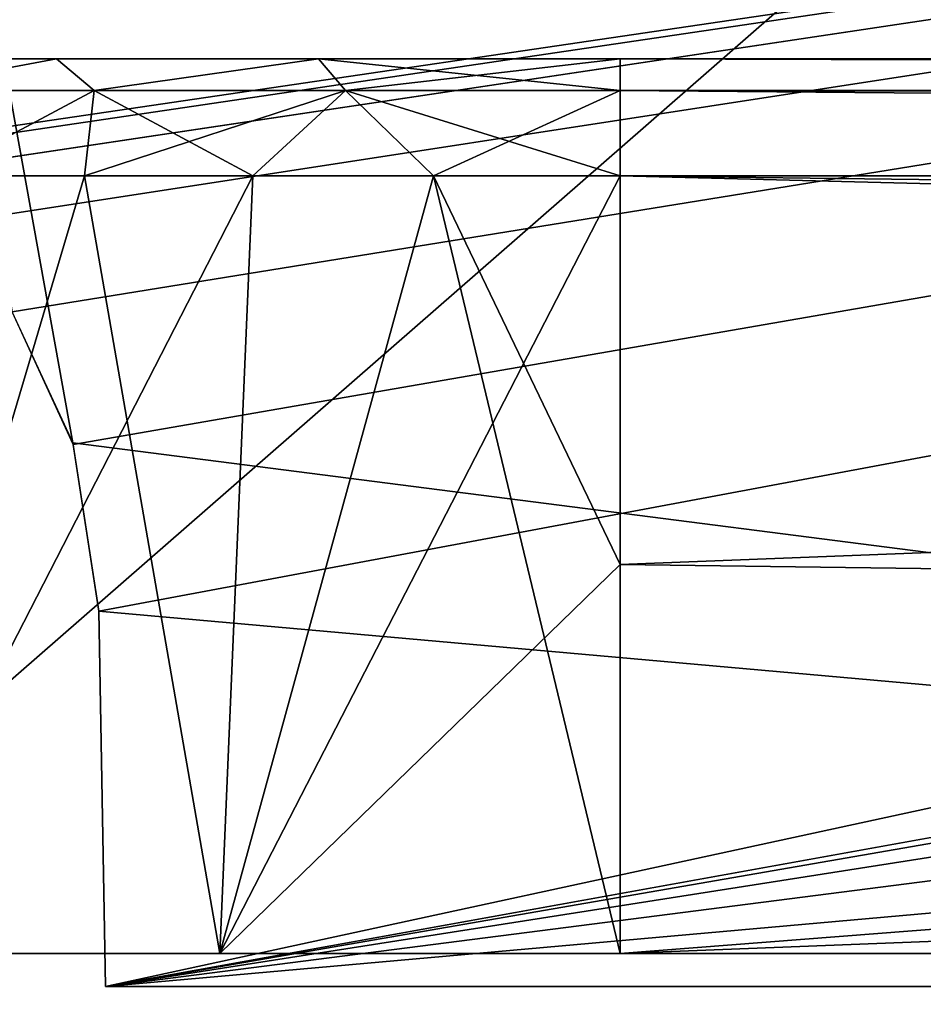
# Model space of a CAD drawing. Header units: millimetres. Extents: x -75 to 75, y -23 to 43.
# Tile 46 of 185: x -54.08 to -50.95, y 2.73 to 6.14. Entities that reach past the tile are written whole.
import ezdxf

# ---------------------------------------------------------------- set-up
doc = ezdxf.new("R2010")
doc.units = ezdxf.units.MM
doc.header["$LTSCALE"] = 101.851852
for name, color, linetype in [('104', 7, 'CONTINUOUS'), ('165', 7, 'CONTINUOUS'), ('181', 7, 'CONTINUOUS'), ('184', 7, 'CONTINUOUS'), ('187', 7, 'CONTINUOUS'), ('188', 7, 'CONTINUOUS'), ('189', 7, 'CONTINUOUS'), ('191', 7, 'CONTINUOUS'), ('202', 7, 'CONTINUOUS'), ('335', 7, 'CONTINUOUS'), ('6', 7, 'CONTINUOUS'), ('8', 7, 'CONTINUOUS')]:
    doc.layers.add(name, color=color, linetype=linetype)

msp = doc.modelspace()

# ---------------------------------------------------------------- linework, layer by layer
at = {"layer": '104', "color": 251, "linetype": 'Continuous', "true_color": 0x464b4f}
for points in [[(-53.9502, 6, 15.6759), (-54.599, 6, -40.8354), (-54.599, 6, 14.8354), (-53.9502, 6, 15.6759)], [(-53.9502, 6, -41.6759), (-54.599, 6, -40.8354), (-53.9502, 6, 15.6759), (-53.9502, 6, -41.6759)], [(-53.25, 6, -6), (-53.9502, 6, -41.6759), (-53.044, 6, 16.2291), (-53.25, 6, -6)], [(-53.044, 6, 16.2291), (-53.9502, 6, -41.6759), (-53.9502, 6, 15.6759), (-53.044, 6, 16.2291)], [(-53.9502, 6, -41.6759), (-53.1262, 6, -40.5424), (-53.044, 6, -42.2291), (-53.9502, 6, -41.6759)], [(-53.25, 6, -6), (-53.25, 6, -40), (-53.9502, 6, -41.6759), (-53.25, 6, -6)], [(-53.25, 6, -40), (-53.1262, 6, -40.5424), (-53.9502, 6, -41.6759), (-53.25, 6, -40)], [(-53.1262, 6, -5.4576), (-53.25, 6, -6), (-53.044, 6, 16.2291), (-53.1262, 6, -5.4576)], [(-53.25, 6, -40), (-53.25, 6, -6), (-53.1262, 6, -6.5424), (-53.25, 6, -40)], [(-53.1262, 6, -39.4576), (-53.25, 6, -40), (-53.1262, 6, -6.5424), (-53.1262, 6, -39.4576)], [(-52.7794, 6, -5.0227), (-53.1262, 6, -5.4576), (-53.044, 6, 16.2291), (-52.7794, 6, -5.0227)], [(-53.1262, 6, -40.5424), (-52.7794, 6, -40.9773), (-53.044, 6, -42.2291), (-53.1262, 6, -40.5424)], [(-52.7794, 6, -6.9773), (-53.1262, 6, -39.4576), (-53.1262, 6, -6.5424), (-52.7794, 6, -6.9773)], [(-52.7794, 6, -39.0227), (-53.1262, 6, -39.4576), (-52.7794, 6, -6.9773), (-52.7794, 6, -39.0227)], [(-52, 6, 16.422), (-52.7794, 6, -5.0227), (-53.044, 6, 16.2291), (-52, 6, 16.422)], [(-53.044, 6, -42.2291), (-52.2782, 6, -41.2187), (-52, 6, -42.422), (-53.044, 6, -42.2291)], [(-52.7794, 6, -40.9773), (-52.2782, 6, -41.2187), (-53.044, 6, -42.2291), (-52.7794, 6, -40.9773)], [(-52.2782, 6, -4.7813), (-52.7794, 6, -5.0227), (-52, 6, 16.422), (-52.2782, 6, -4.7813)], [(-52.2782, 6, -7.2187), (-52.7794, 6, -39.0227), (-52.7794, 6, -6.9773), (-52.2782, 6, -7.2187)], [(-52.2782, 6, -38.7813), (-52.7794, 6, -39.0227), (-52.2782, 6, -7.2187), (-52.2782, 6, -38.7813)], [(-51.7218, 6, -4.7813), (-52.2782, 6, -4.7813), (-52, 6, 16.422), (-51.7218, 6, -4.7813)], [(-52.2782, 6, -41.2187), (-51.7218, 6, -41.2187), (-52, 6, -42.422), (-52.2782, 6, -41.2187)], [(-51.7218, 6, -7.2187), (-52.2782, 6, -38.7813), (-52.2782, 6, -7.2187), (-51.7218, 6, -7.2187)], [(-51.7218, 6, -38.7813), (-52.2782, 6, -38.7813), (-51.7218, 6, -7.2187), (-51.7218, 6, -38.7813)], [(-51.7218, 6, -41.2187), (-51.2206, 6, -40.9773), (-52, 6, -42.422), (-51.7218, 6, -41.2187)], [(-52, 6, -42.422), (-50.8738, 6, -40.5424), (-17.3407, 6, -42.422), (-52, 6, -42.422)], [(-51.2206, 6, -40.9773), (-50.8738, 6, -40.5424), (-52, 6, -42.422), (-51.2206, 6, -40.9773)], [(52, 6, 16.422), (-11.7799, 6, 15.217), (-52, 6, 16.422), (52, 6, 16.422)], [(-12.2811, 6, 14.9756), (-51.7218, 6, -4.7813), (-52, 6, 16.422), (-12.2811, 6, 14.9756)], [(-11.7799, 6, 15.217), (-12.2811, 6, 14.9756), (-52, 6, 16.422), (-11.7799, 6, 15.217)], [(-51.7218, 6, -4.7813), (-12.2811, 6, 14.9756), (-51.2206, 6, -5.0227), (-51.7218, 6, -4.7813)], [(-51.2206, 6, -39.0227), (-51.7218, 6, -38.7813), (-51.2206, 6, -6.9773), (-51.2206, 6, -39.0227)], [(-51.2206, 6, -6.9773), (-51.7218, 6, -38.7813), (-51.7218, 6, -7.2187), (-51.2206, 6, -6.9773)], [(-51.2206, 6, -5.0227), (-12.2811, 6, 14.9756), (-50.8738, 6, -5.4576), (-51.2206, 6, -5.0227)], [(-50.8738, 6, -6.5424), (-51.2206, 6, -39.0227), (-51.2206, 6, -6.9773), (-50.8738, 6, -6.5424)], [(-50.8738, 6, -39.4576), (-51.2206, 6, -39.0227), (-50.8738, 6, -6.5424), (-50.8738, 6, -39.4576)]]:
    msp.add_3dface(points, dxfattribs=at)
at = {"layer": '165', "color": 251, "linetype": 'Continuous', "true_color": 0x464b4f}
for points in [[(-54.1037, 5.1241, -93.4916), (-53.8939, 4.6713, -93.4758), (-55.2537, 12.2105, -93.7391), (-54.1037, 5.1241, -93.4916)], [(-53.8939, 4.6713, -93.4758), (-39.2194, 2.7895, -93.4101), (-55.2537, 12.2105, -93.7391), (-53.8939, 4.6713, -93.4758)], [(-39.2194, 2.7895, -93.4101), (-39.1967, 4.0893, -93.4555), (-55.2537, 12.2105, -93.7391), (-39.2194, 2.7895, -93.4101)], [(-39.1967, 4.0893, -93.4555), (-39.1076, 4.6662, -93.4756), (-55.2537, 12.2105, -93.7391), (-39.1967, 4.0893, -93.4555)], [(-39.1076, 4.6662, -93.4756), (-38.896, 5.1245, -93.4916), (-55.2537, 12.2105, -93.7391), (-39.1076, 4.6662, -93.4756)], [(-38.896, 5.1245, -93.4916), (-38.6265, 5.4232, -93.5021), (-55.2537, 12.2105, -93.7391), (-38.896, 5.1245, -93.4916)], [(-20.9162, 5.6242, -93.5091), (-20.6443, 5.5761, -93.5074), (-55.2537, 12.2105, -93.7391), (-20.9162, 5.6242, -93.5091)], [(-55.2537, 12.2105, -93.7391), (-20.6443, 5.5761, -93.5074), (-10.3562, 7.4922, -93.5743), (-55.2537, 12.2105, -93.7391)], [(-21.0838, 5.6242, -93.5091), (-20.9162, 5.6242, -93.5091), (-55.2537, 12.2105, -93.7391), (-21.0838, 5.6242, -93.5091)], [(-21.3473, 5.5791, -93.5075), (-21.0838, 5.6242, -93.5091), (-55.2537, 12.2105, -93.7391), (-21.3473, 5.5791, -93.5075)], [(-21.6265, 5.4232, -93.5021), (-21.3473, 5.5791, -93.5075), (-55.2537, 12.2105, -93.7391), (-21.6265, 5.4232, -93.5021)], [(-21.896, 5.1245, -93.4916), (-21.6265, 5.4232, -93.5021), (-55.2537, 12.2105, -93.7391), (-21.896, 5.1245, -93.4916)], [(-22.1076, 4.6662, -93.4756), (-21.896, 5.1245, -93.4916), (-55.2537, 12.2105, -93.7391), (-22.1076, 4.6662, -93.4756)], [(-22.1967, 4.0893, -93.4555), (-22.1076, 4.6662, -93.4756), (-55.2537, 12.2105, -93.7391), (-22.1967, 4.0893, -93.4555)], [(-22.2194, 2.7895, -93.4101), (-22.1967, 4.0893, -93.4555), (-55.2537, 12.2105, -93.7391), (-22.2194, 2.7895, -93.4101)], [(-37.9162, 5.6242, -93.5091), (-37.6443, 5.5761, -93.5074), (-55.2537, 12.2105, -93.7391), (-37.9162, 5.6242, -93.5091)], [(-38.0838, 5.6242, -93.5091), (-37.9162, 5.6242, -93.5091), (-55.2537, 12.2105, -93.7391), (-38.0838, 5.6242, -93.5091)], [(-37.6443, 5.5761, -93.5074), (-22.2194, 2.7895, -93.4101), (-55.2537, 12.2105, -93.7391), (-37.6443, 5.5761, -93.5074)], [(-38.3473, 5.5791, -93.5075), (-38.0838, 5.6242, -93.5091), (-55.2537, 12.2105, -93.7391), (-38.3473, 5.5791, -93.5075)], [(-38.6265, 5.4232, -93.5021), (-38.3473, 5.5791, -93.5075), (-55.2537, 12.2105, -93.7391), (-38.6265, 5.4232, -93.5021)], [(-53.8033, 4.0893, -93.4555), (-39.2194, 2.7895, -93.4101), (-53.8939, 4.6713, -93.4758), (-53.8033, 4.0893, -93.4555)], [(-53.7806, 2.7895, -93.4101), (-39.2194, 2.7895, -93.4101), (-53.8033, 4.0893, -93.4555), (-53.7806, 2.7895, -93.4101)]]:
    msp.add_3dface(points, dxfattribs=at)
at = {"layer": '181', "color": 251, "linetype": 'Continuous', "true_color": 0x464b4f}
for points in [[(52, 5.5958, 17.0564), (-52, 5.5958, 17.0564), (52, 4.2501, 17.6839), (52, 5.5958, 17.0564)], [(52, 4.2501, 17.6839), (-52, 5.5958, 17.0564), (52, 2.9042, 18.3115), (52, 4.2501, 17.6839)], [(-52, 5.5958, 17.0564), (-52, 4.2501, 17.6839), (52, 2.9042, 18.3115), (-52, 5.5958, 17.0564)], [(-52, 4.2501, 17.6839), (-52, 2.9042, 18.3115), (52, 2.9042, 18.3115), (-52, 4.2501, 17.6839)]]:
    msp.add_3dface(points, dxfattribs=at)
at = {"layer": '184', "color": 251, "linetype": 'Continuous', "true_color": 0x464b4f}
for points in [[(-53.8531, 5.5958, 16.5355), (-54.3737, 5.5958, 16.1483), (-54.6528, 2.9042, 17.5142), (-53.8531, 5.5958, 16.5355)], [(-53.385, 2.9042, 18.1079), (-53.8531, 5.5958, 16.5355), (-54.6528, 2.9042, 17.5142), (-53.385, 2.9042, 18.1079)], [(-53.2707, 5.5958, 16.8216), (-53.8531, 5.5958, 16.5355), (-53.385, 2.9042, 18.1079), (-53.2707, 5.5958, 16.8216)], [(-52, 2.9042, 18.3115), (-52.6461, 5.5958, 16.9972), (-53.385, 2.9042, 18.1079), (-52, 2.9042, 18.3115)], [(-52.6461, 5.5958, 16.9972), (-53.2707, 5.5958, 16.8216), (-53.385, 2.9042, 18.1079), (-52.6461, 5.5958, 16.9972)], [(-52, 4.2501, 17.6839), (-52, 5.5958, 17.0564), (-52.6461, 5.5958, 16.9972), (-52, 4.2501, 17.6839)], [(-52, 2.9042, 18.3115), (-52, 4.2501, 17.6839), (-52.6461, 5.5958, 16.9972), (-52, 2.9042, 18.3115)]]:
    msp.add_3dface(points, dxfattribs=at)
at = {"layer": '187', "color": 251, "linetype": 'Continuous', "true_color": 0x464b4f}
for points in [[(-53.9502, 6, 15.6759), (-54.599, 6, 14.8354), (-54.5355, 5.8904, 15.6092), (-53.9502, 6, 15.6759)], [(-53.8202, 5.8904, 16.2503), (-53.9502, 6, 15.6759), (-54.5355, 5.8904, 15.6092), (-53.8202, 5.8904, 16.2503)], [(-53.044, 6, 16.2291), (-53.9502, 6, 15.6759), (-53.8202, 5.8904, 16.2503), (-53.044, 6, 16.2291)], [(-52.9504, 5.8904, 16.6582), (-53.044, 6, 16.2291), (-53.8202, 5.8904, 16.2503), (-52.9504, 5.8904, 16.6582)], [(-52, 6, 16.422), (-53.044, 6, 16.2291), (-52, 5.8904, 16.7981), (-52, 6, 16.422)], [(-52, 5.8904, 16.7981), (-53.044, 6, 16.2291), (-52.9504, 5.8904, 16.6582), (-52, 5.8904, 16.7981)], [(-54.3737, 5.5958, 16.1483), (-53.8202, 5.8904, 16.2503), (-54.5355, 5.8904, 15.6092), (-54.3737, 5.5958, 16.1483)], [(-54.3737, 5.5958, 16.1483), (-53.8531, 5.5958, 16.5355), (-53.8202, 5.8904, 16.2503), (-54.3737, 5.5958, 16.1483)], [(-53.8531, 5.5958, 16.5355), (-53.2707, 5.5958, 16.8216), (-53.8202, 5.8904, 16.2503), (-53.8531, 5.5958, 16.5355)], [(-53.2707, 5.5958, 16.8216), (-52.9504, 5.8904, 16.6582), (-53.8202, 5.8904, 16.2503), (-53.2707, 5.5958, 16.8216)], [(-53.2707, 5.5958, 16.8216), (-52.6461, 5.5958, 16.9972), (-52.9504, 5.8904, 16.6582), (-53.2707, 5.5958, 16.8216)], [(-52.6461, 5.5958, 16.9972), (-52, 5.5958, 17.0564), (-52.9504, 5.8904, 16.6582), (-52.6461, 5.5958, 16.9972)], [(-52, 5.5958, 17.0564), (-52, 5.8904, 16.7981), (-52.9504, 5.8904, 16.6582), (-52, 5.5958, 17.0564)]]:
    msp.add_3dface(points, dxfattribs=at)
at = {"layer": '188', "color": 251, "linetype": 'Continuous', "true_color": 0x464b4f}
for points in [[(-53.8531, 5.5958, -42.5355), (-53.2707, 5.5958, -42.8216), (-54.6528, 2.9042, -43.5142), (-53.8531, 5.5958, -42.5355)], [(-54.3737, 5.5958, -42.1483), (-53.8531, 5.5958, -42.5355), (-54.6528, 2.9042, -43.5142), (-54.3737, 5.5958, -42.1483)], [(-54.6528, 2.9042, -43.5142), (-53.2707, 5.5958, -42.8216), (-53.385, 2.9042, -44.1079), (-54.6528, 2.9042, -43.5142)], [(-53.2707, 5.5958, -42.8216), (-52.6461, 5.5958, -42.9972), (-53.385, 2.9042, -44.1079), (-53.2707, 5.5958, -42.8216)], [(-52.6461, 5.5958, -42.9972), (-52, 5.5958, -43.0564), (-53.385, 2.9042, -44.1079), (-52.6461, 5.5958, -42.9972)], [(-52, 5.5958, -43.0564), (-52, 4.2501, -43.6839), (-53.385, 2.9042, -44.1079), (-52, 5.5958, -43.0564)], [(-52, 4.2501, -43.6839), (-52, 2.9042, -44.3115), (-53.385, 2.9042, -44.1079), (-52, 4.2501, -43.6839)]]:
    msp.add_3dface(points, dxfattribs=at)
at = {"layer": '189', "color": 251, "linetype": 'Continuous', "true_color": 0x464b4f}
for points in [[(-52, 4.2501, -43.6839), (-52, 5.5958, -43.0564), (-17.3407, 5.5958, -43.0564), (-52, 4.2501, -43.6839)], [(-17.3972, 4.2532, -43.6825), (-52, 2.9042, -44.3115), (-17.3407, 5.5958, -43.0564), (-17.3972, 4.2532, -43.6825)], [(-52, 2.9042, -44.3115), (-52, 4.2501, -43.6839), (-17.3407, 5.5958, -43.0564), (-52, 2.9042, -44.3115)], [(-17.445, 2.9042, -44.3115), (-52, 2.9042, -44.3115), (-17.3972, 4.2532, -43.6825), (-17.445, 2.9042, -44.3115)]]:
    msp.add_3dface(points, dxfattribs=at)
at = {"layer": '191', "color": 251, "linetype": 'Continuous', "true_color": 0x464b4f}
for points in [[(-54.599, 6, -40.8354), (-53.9502, 6, -41.6759), (-54.5355, 5.8904, -41.6092), (-54.599, 6, -40.8354)], [(-54.5355, 5.8904, -41.6092), (-53.9502, 6, -41.6759), (-53.8202, 5.8904, -42.2503), (-54.5355, 5.8904, -41.6092)], [(-53.9502, 6, -41.6759), (-53.044, 6, -42.2291), (-53.8202, 5.8904, -42.2503), (-53.9502, 6, -41.6759)], [(-53.8202, 5.8904, -42.2503), (-53.044, 6, -42.2291), (-52.9504, 5.8904, -42.6582), (-53.8202, 5.8904, -42.2503)], [(-53.044, 6, -42.2291), (-52, 6, -42.422), (-52.9504, 5.8904, -42.6582), (-53.044, 6, -42.2291)], [(-52.9504, 5.8904, -42.6582), (-52, 6, -42.422), (-52, 5.8904, -42.7981), (-52.9504, 5.8904, -42.6582)], [(-54.3737, 5.5958, -42.1483), (-54.5355, 5.8904, -41.6092), (-53.8202, 5.8904, -42.2503), (-54.3737, 5.5958, -42.1483)], [(-53.8531, 5.5958, -42.5355), (-54.3737, 5.5958, -42.1483), (-53.8202, 5.8904, -42.2503), (-53.8531, 5.5958, -42.5355)], [(-53.2707, 5.5958, -42.8216), (-53.8531, 5.5958, -42.5355), (-52.9504, 5.8904, -42.6582), (-53.2707, 5.5958, -42.8216)], [(-53.8531, 5.5958, -42.5355), (-53.8202, 5.8904, -42.2503), (-52.9504, 5.8904, -42.6582), (-53.8531, 5.5958, -42.5355)], [(-52.6461, 5.5958, -42.9972), (-53.2707, 5.5958, -42.8216), (-52.9504, 5.8904, -42.6582), (-52.6461, 5.5958, -42.9972)], [(-52.6461, 5.5958, -42.9972), (-52.9504, 5.8904, -42.6582), (-52, 5.8904, -42.7981), (-52.6461, 5.5958, -42.9972)], [(-52, 5.5958, -43.0564), (-52.6461, 5.5958, -42.9972), (-52, 5.8904, -42.7981), (-52, 5.5958, -43.0564)]]:
    msp.add_3dface(points, dxfattribs=at)
at = {"layer": '202', "color": 251, "linetype": 'Continuous', "true_color": 0x464b4f}
for points in [[(-58.5, 7.4961, 93.5745), (-10.3562, 12.2105, 93.7391), (-55.0838, 5.6242, 93.5091), (-58.5, 7.4961, 93.5745)], [(-55.0838, 5.6242, 93.5091), (-10.3562, 12.2105, 93.7391), (-54.9162, 5.6242, 93.5091), (-55.0838, 5.6242, 93.5091)], [(-54.9162, 5.6242, 93.5091), (-10.3562, 12.2105, 93.7391), (-54.6527, 5.5791, 93.5075), (-54.9162, 5.6242, 93.5091)], [(-54.6527, 5.5791, 93.5075), (-10.3562, 12.2105, 93.7391), (-54.3735, 5.4232, 93.5021), (-54.6527, 5.5791, 93.5075)], [(-54.3735, 5.4232, 93.5021), (-10.3562, 12.2105, 93.7391), (-54.104, 5.1245, 93.4916), (-54.3735, 5.4232, 93.5021)], [(-54.104, 5.1245, 93.4916), (-10.3562, 12.2105, 93.7391), (-53.8924, 4.6662, 93.4756), (-54.104, 5.1245, 93.4916)], [(-53.8924, 4.6662, 93.4756), (-10.3562, 12.2105, 93.7391), (-53.8033, 4.0893, 93.4555), (-53.8924, 4.6662, 93.4756)], [(-53.8033, 4.0893, 93.4555), (-10.3562, 12.2105, 93.7391), (-53.7806, 2.7895, 93.4101), (-53.8033, 4.0893, 93.4555)], [(-10.3562, 12.2105, 93.7391), (-38.3557, 5.5761, 93.5074), (-53.7806, 2.7895, 93.4101), (-10.3562, 12.2105, 93.7391)], [(-38.3557, 5.5761, 93.5074), (-38.6319, 5.4188, 93.5019), (-53.7806, 2.7895, 93.4101), (-38.3557, 5.5761, 93.5074)], [(-38.6319, 5.4188, 93.5019), (-38.8963, 5.1241, 93.4916), (-53.7806, 2.7895, 93.4101), (-38.6319, 5.4188, 93.5019)], [(-38.8963, 5.1241, 93.4916), (-39.1061, 4.6713, 93.4758), (-53.7806, 2.7895, 93.4101), (-38.8963, 5.1241, 93.4916)], [(-39.1061, 4.6713, 93.4758), (-39.1967, 4.0893, 93.4555), (-53.7806, 2.7895, 93.4101), (-39.1061, 4.6713, 93.4758)], [(-39.1967, 4.0893, 93.4555), (-39.2194, 2.7895, 93.4101), (-53.7806, 2.7895, 93.4101), (-39.1967, 4.0893, 93.4555)]]:
    msp.add_3dface(points, dxfattribs=at)
at = {"layer": '335', "color": 251, "linetype": 'Continuous', "true_color": 0x464b4f}
for points in [[(-52, 6, -42.422), (-17.3407, 5.9645, -42.6422), (-17.3407, 5.8904, -42.7981), (-52, 6, -42.422)], [(-52, 5.8904, -42.7981), (-52, 6, -42.422), (-17.3407, 5.8904, -42.7981), (-52, 5.8904, -42.7981)], [(-52, 6, -42.422), (-17.3407, 6, -42.422), (-17.3407, 5.9645, -42.6422), (-52, 6, -42.422)], [(-17.3407, 5.5958, -43.0564), (-52, 5.5958, -43.0564), (-52, 5.8904, -42.7981), (-17.3407, 5.5958, -43.0564)], [(-17.3407, 5.5958, -43.0564), (-52, 5.8904, -42.7981), (-17.3407, 5.8227, -42.8875), (-17.3407, 5.5958, -43.0564)], [(-52, 5.8904, -42.7981), (-17.3407, 5.8904, -42.7981), (-17.3407, 5.8227, -42.8875), (-52, 5.8904, -42.7981)]]:
    msp.add_3dface(points, dxfattribs=at)
at = {"layer": '6', "color": 251, "linetype": 'Continuous', "true_color": 0x565d62}
for points in [[(-59.0014, 37, 105), (-58.517, 0, 104.5156), (-16.1484, 37, 105), (-59.0014, 37, 105)], [(-58.517, 0, 104.5156), (-15.8255, 0, 104.5156), (-16.1484, 37, 105), (-58.517, 0, 104.5156)]]:
    msp.add_3dface(points, dxfattribs=at)
at = {"layer": '8', "color": 251, "linetype": 'Continuous', "true_color": 0x565d62}
for points in [[(-58.517, 0, -104.5156), (-59.0014, 37, -105), (59.0014, 37, -105), (-58.517, 0, -104.5156)], [(58.517, 0, -104.5156), (-58.517, 0, -104.5156), (59.0014, 37, -105), (58.517, 0, -104.5156)]]:
    msp.add_3dface(points, dxfattribs=at)

doc.saveas('drawing.dxf')
